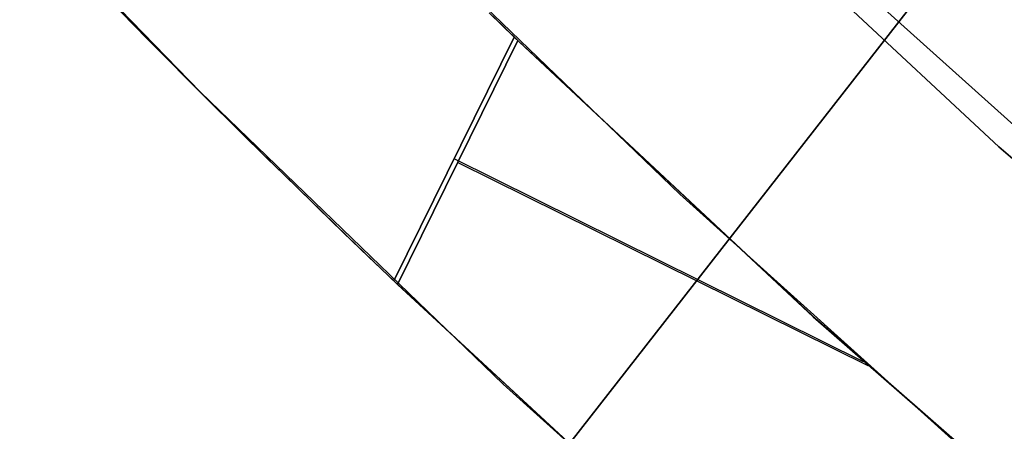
# Model space of a CAD drawing. Header units: millimetres. Extents: x -664 to 605, y -504 to 706.
# Tile 12 of 66: x -139.98 to -134.28, y -51.85 to -49.47. Entities that reach past the tile are written whole.
import ezdxf

# ---------------------------------------------------------------- set-up
doc = ezdxf.new("R2010")
doc.units = ezdxf.units.MM
doc.layers.add('1', color=7, linetype='Continuous')

# ---------------------------------------------------------------- blocks, each defined once
blk = doc.blocks.new('Bloque 06')
at = {"layer": '1', "color": 29, "true_color": 0x4d342b}
for p, q in [((40.7868, -60.3613, 613.8297), (31.0604, -43.3022, 613.8297)), ((31.0604, -43.3022, 613.8297), (40.7868, -60.3613, 613.8297))]:
    blk.add_line(p, q, dxfattribs=at)
blk = doc.blocks.new('Bloque 07')
at = {"layer": '1', "color": 35, "true_color": 0xb87333}
for p, q in [((38.2654, -55.4369, 540.4969), (36.3291, -56.7247, 540.4969)), ((38.2654, -55.4369, 542.5053), (36.3291, -56.7247, 542.5053)), ((38.2654, -55.4369, 544.5137), (36.3291, -56.7247, 544.5137)), ((38.2654, -55.4369, 546.5222), (36.3291, -56.7247, 546.5222)), ((38.2654, -55.4369, 548.5306), (36.3291, -56.7247, 548.5306)), ((38.2654, -55.4369, 550.5391), (36.3291, -56.7247, 550.5391)), ((38.2654, -55.4369, 552.5475), (36.3291, -56.7247, 552.5475)), ((38.2654, -55.4369, 554.5559), (36.3291, -56.7247, 554.5559)), ((38.2654, -55.4369, 556.5644), (36.3291, -56.7247, 556.5644)), ((38.2654, -55.4369, 558.5728), (36.3291, -56.7247, 558.5728)), ((38.2654, -55.4369, 560.5812), (36.3291, -56.7247, 560.5812)), ((38.2654, -55.4369, 562.5897), (36.3291, -56.7247, 562.5897)), ((38.2654, -55.4369, 564.5981), (36.3291, -56.7247, 564.5981)), ((38.2654, -55.4369, 566.6066), (36.3291, -56.7247, 566.6066)), ((38.2654, -55.4369, 568.615), (36.3291, -56.7247, 568.615)), ((38.2654, -55.4369, 570.6234), (36.3291, -56.7247, 570.6234)), ((38.2654, -55.4369, 572.6319), (36.3291, -56.7247, 572.6319)), ((38.2654, -55.4369, 574.6403), (36.3291, -56.7247, 574.6403)), ((38.2654, -55.4369, 576.6487), (36.3291, -56.7247, 576.6487)), ((38.2654, -55.4369, 578.6572), (36.3291, -56.7247, 578.6572)), ((38.2654, -55.4369, 580.6656), (36.3291, -56.7247, 580.6656)), ((38.2654, -55.4369, 582.674), (36.3291, -56.7247, 582.674)), ((38.2654, -55.4369, 584.6825), (36.3291, -56.7247, 584.6825)), ((38.2654, -55.4369, 586.6909), (36.3291, -56.7247, 586.6909))]:
    blk.add_line(p, q, dxfattribs=at)
blk = doc.blocks.new('Bloque 08')
at = {"layer": '1', "color": 250, "true_color": 0x111111}
for p, q in [((41.9976, -56.5635, 532.927), (43.925, -55.0802, 532.927)), ((43.925, -55.0802, 598.4648), (41.9976, -56.5635, 598.4648)), ((43.925, -55.0802, 598.4648), (41.9976, -56.5635, 598.4648)), ((43.925, -55.0802, 532.927), (41.9976, -56.5635, 532.927)), ((41.1034, -55.3591, 595.6649), (39.1682, -56.7449, 595.6649)), ((41.1034, -55.3591, 594.1649), (39.1682, -56.7449, 594.1649)), ((39.1682, -56.7449, 532.927), (41.1034, -55.3591, 532.927)), ((41.1034, -55.3591, 594.1649), (39.1682, -56.7449, 594.1649)), ((39.1682, -56.7449, 598.4648), (41.1034, -55.3591, 598.4648)), ((41.1034, -55.3591, 598.4648), (39.1682, -56.7449, 598.4648)), ((39.1682, -56.7449, 595.6649), (41.1034, -55.3591, 595.6649)), ((41.1034, -55.3591, 597.0649), (39.1682, -56.7449, 597.0649)), ((41.1034, -55.3591, 532.927), (39.1682, -56.7449, 532.927)), ((40.2228, -56.0023, 581.9648), (40.3876, -55.8835, 581.9624)), ((40.3876, -55.8835, 581.9624), (40.2228, -56.0023, 581.9648)), ((40.4109, -55.8667, 541.9671), (40.2467, -55.9851, 541.9648)), ((40.2467, -55.9851, 541.9648), (40.4109, -55.8667, 541.9671)), ((38.2786, -57.3487, 581.9648), (40.2228, -56.0023, 581.9648)), ((40.2228, -56.0023, 581.9648), (38.2786, -57.3487, 581.9648)), ((40.2467, -55.9851, 541.9648), (38.3004, -57.3341, 541.9648)), ((38.3004, -57.3341, 541.9648), (40.2467, -55.9851, 541.9648)), ((40.2228, -56.0023, 581.9648), (40.7088, -57.498, 581.9648)), ((40.7088, -57.498, 581.9648), (40.2228, -56.0023, 581.9648)), ((40.7328, -57.481, 541.9648), (40.2467, -55.9851, 541.9648)), ((40.2467, -55.9851, 541.9648), (40.7328, -57.481, 541.9648)), ((42.3496, -56.3004, 581.7291), (42.5123, -56.1777, 581.6788)), ((42.3496, -56.3004, 581.7291), (42.5123, -56.1777, 581.6788)), ((42.5581, -56.1429, 542.2591), (42.3936, -56.2672, 542.2073)), ((42.5581, -56.1429, 542.2591), (42.3936, -56.2672, 542.2073)), ((42.3936, -56.2672, 542.2073), (42.2283, -56.3914, 542.1606)), ((42.3936, -56.2672, 542.2073), (42.2283, -56.3914, 542.1606)), ((42.1861, -56.423, 581.7746), (42.3496, -56.3004, 581.7291)), ((42.1861, -56.423, 581.7746), (42.3496, -56.3004, 581.7291)), ((42.2283, -56.3914, 542.1606), (42.0623, -56.5154, 542.1189)), ((42.2283, -56.3914, 542.1606), (42.0623, -56.5154, 542.1189)), ((42.022, -56.5454, 581.8151), (42.1861, -56.423, 581.7746)), ((42.022, -56.5454, 581.8151), (42.1861, -56.423, 581.7746)), ((42.0623, -56.5154, 542.1189), (41.8958, -56.6389, 542.0824)), ((42.0623, -56.5154, 542.1189), (41.8958, -56.6389, 542.0824)), ((40.0203, -57.9793, 532.927), (41.9976, -56.5635, 532.927)), ((41.9976, -56.5635, 598.4648), (40.0203, -57.9793, 598.4648)), ((41.9976, -56.5635, 598.4648), (40.0203, -57.9793, 598.4648)), ((41.9976, -56.5635, 532.927), (40.0203, -57.9793, 532.927)), ((41.8574, -56.6673, 581.8506), (42.022, -56.5454, 581.8151)), ((41.8574, -56.6673, 581.8506), (42.022, -56.5454, 581.8151)), ((41.8958, -56.6389, 542.0824), (41.729, -56.7619, 542.0508)), ((41.8958, -56.6389, 542.0824), (41.729, -56.7619, 542.0508)), ((41.6925, -56.7887, 581.8812), (41.8574, -56.6673, 581.8506)), ((41.6925, -56.7887, 581.8812), (41.8574, -56.6673, 581.8506)), ((39.1682, -56.7449, 595.6649), (37.1862, -58.063, 595.6649)), ((39.1682, -56.7449, 594.1649), (37.1862, -58.063, 594.1649)), ((37.1862, -58.063, 532.927), (39.1682, -56.7449, 532.927)), ((39.1682, -56.7449, 594.1649), (37.1862, -58.063, 594.1649)), ((37.1862, -58.063, 598.4648), (39.1682, -56.7449, 598.4648)), ((39.1682, -56.7449, 598.4648), (37.1862, -58.063, 598.4648)), ((37.1862, -58.063, 595.6649), (39.1682, -56.7449, 595.6649)), ((39.1682, -56.7449, 597.0649), (37.1862, -58.063, 597.0649)), ((39.1682, -56.7449, 532.927), (37.1862, -58.063, 532.927)), ((40.4658, -56.7501, 581.9648), (37.9474, -57.5684, 581.9648)), ((37.9752, -57.5501, 541.9648), (40.4897, -56.733, 541.9648)), ((41.5276, -56.9094, 581.907), (41.6925, -56.7887, 581.8812)), ((41.5276, -56.9094, 581.907), (41.6925, -56.7887, 581.8812)), ((41.729, -56.7619, 542.0508), (41.5621, -56.8842, 542.0243)), ((41.729, -56.7619, 542.0508), (41.5621, -56.8842, 542.0243)), ((41.3628, -57.0293, 581.9279), (41.5276, -56.9094, 581.907)), ((41.3628, -57.0293, 581.9279), (41.5276, -56.9094, 581.907)), ((41.5621, -56.8842, 542.0243), (41.3952, -57.0057, 542.0028)), ((41.5621, -56.8842, 542.0243), (41.3952, -57.0057, 542.0028)), ((41.1984, -57.1482, 581.9442), (41.3628, -57.0293, 581.9279)), ((41.1984, -57.1482, 581.9442), (41.3628, -57.0293, 581.9279)), ((41.3952, -57.0057, 542.0028), (41.2287, -57.1263, 541.9861)), ((41.3952, -57.0057, 542.0028), (41.2287, -57.1263, 541.9861)), ((41.0344, -57.2661, 581.9557), (41.1984, -57.1482, 581.9442)), ((41.0344, -57.2661, 581.9557), (41.1984, -57.1482, 581.9442)), ((41.2287, -57.1263, 541.9861), (41.0626, -57.2458, 541.9742)), ((41.2287, -57.1263, 541.9861), (41.0626, -57.2458, 541.9742)), ((40.8711, -57.3827, 581.9625), (41.0344, -57.2661, 581.9557)), ((40.8711, -57.3827, 581.9625), (41.0344, -57.2661, 581.9557)), ((41.0626, -57.2458, 541.9742), (40.8973, -57.3641, 541.9671)), ((41.0626, -57.2458, 541.9742), (40.8973, -57.3641, 541.9671)), ((36.2894, -58.6277, 581.9648), (38.2786, -57.3487, 581.9648)), ((38.2786, -57.3487, 581.9648), (36.2894, -58.6277, 581.9648)), ((38.3004, -57.3341, 541.9648), (36.3089, -58.6156, 541.9648)), ((36.3089, -58.6156, 541.9648), (38.3004, -57.3341, 541.9648)), ((40.8973, -57.3641, 541.9671), (40.7328, -57.481, 541.9648)), ((40.8973, -57.3641, 541.9671), (40.7328, -57.481, 541.9648)), ((40.7088, -57.498, 581.9648), (40.8711, -57.3827, 581.9625)), ((40.7088, -57.498, 581.9648), (40.8711, -57.3827, 581.9625)), ((40.7328, -57.481, 541.9648), (38.7792, -58.8166, 541.9648)), ((40.7328, -57.481, 541.9648), (38.7792, -58.8166, 541.9648)), ((38.7574, -58.831, 581.9648), (40.7088, -57.498, 581.9648)), ((38.7574, -58.831, 581.9648), (40.7088, -57.498, 581.9648)), ((37.9952, -59.3261, 532.927), (40.0203, -57.9793, 532.927)), ((40.0203, -57.9793, 598.4648), (37.9952, -59.3261, 598.4648)), ((40.0203, -57.9793, 598.4648), (37.9952, -59.3261, 598.4648)), ((40.0203, -57.9793, 532.927), (37.9952, -59.3261, 532.927))]:
    blk.add_line(p, q, dxfattribs=at)
blk = doc.blocks.new('Bloque 11')
at = {"layer": '1', "color": 250, "true_color": 0x111111}
for p, q in [((37.3809, -56.2066, 50), (39.2987, -54.8829, 50)), ((39.2987, -54.8829, 50), (37.3809, -56.2066, 50)), ((37.3809, -56.2066), (39.2987, -54.8829)), ((37.3809, -56.2066, 25), (39.2987, -54.8829, 25)), ((37.3809, -56.2066), (39.2987, -54.8829)), ((35.4186, -57.4634, 50), (37.3809, -56.2066, 50)), ((37.3809, -56.2066, 50), (35.4186, -57.4634, 50)), ((35.4186, -57.4634), (37.3809, -56.2066)), ((35.4186, -57.4634, 25), (37.3809, -56.2066, 25)), ((35.4186, -57.4634), (37.3809, -56.2066))]:
    blk.add_line(p, q, dxfattribs=at)
blk = doc.blocks.new('33451_ 33451WP_ - FAN-464261-_3D_')
at = {"layer": '1', "color": 250, "true_color": 0x111111}
for name in ['Bloque 08', 'Bloque 11']:
    blk.add_blockref(name, (0, 0), dxfattribs=at)
at = {"layer": '1', "color": 35, "true_color": 0xb87333}
blk.add_blockref('Bloque 07', (0, 0), dxfattribs=at)
at = {"layer": '1', "color": 29, "true_color": 0x4d342b}
blk.add_blockref('Bloque 06', (0, 0), dxfattribs=at)
blk = doc.blocks.new('Product')
at = {"layer": '1'}
blk.add_blockref('33451_ 33451WP_ - FAN-464261-_3D_', (0, 0), dxfattribs=at)

msp = doc.modelspace()

# ---------------------------------------------------------------- block references
at = {"layer": '1', "extrusion": (0, 0, -1), "rotation": 8.321257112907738}
msp.add_blockref('Product', (89.1881, 0, -639.2), dxfattribs=at)

doc.saveas('drawing.dxf')
